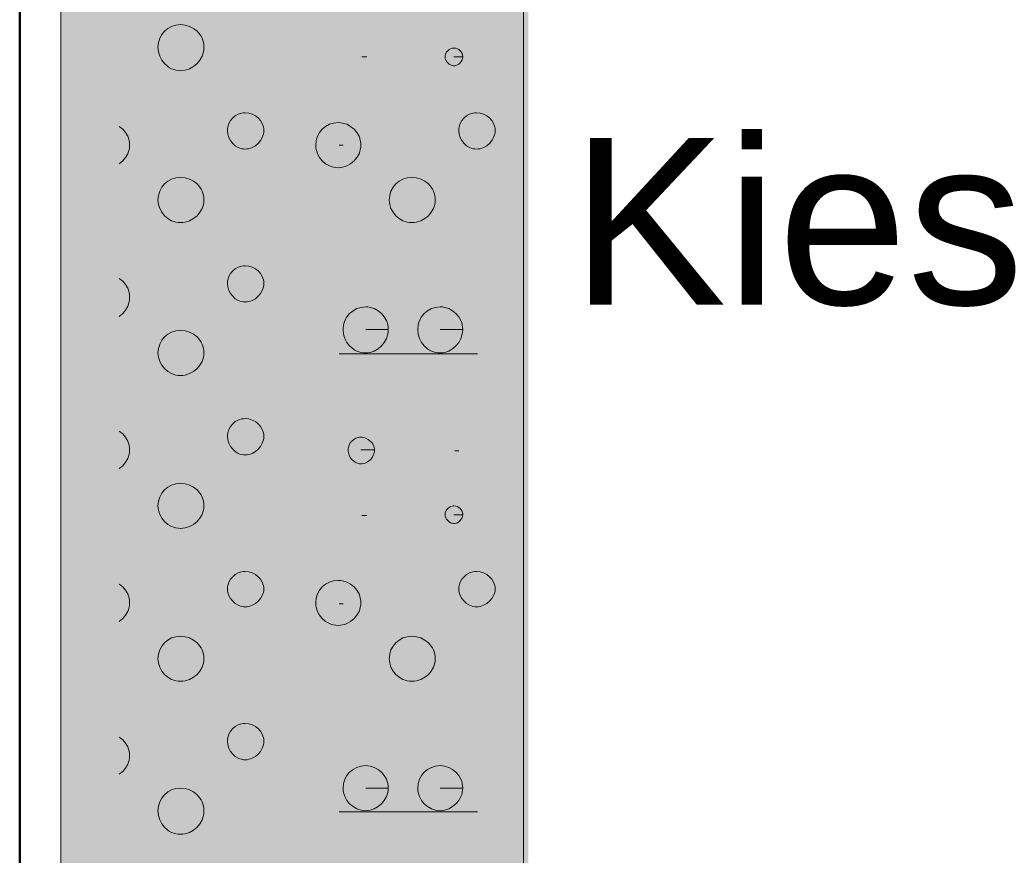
# Model space of a CAD drawing. Header units: metres. Extents: x 0 to 118, y 1 to 83.
# Tile 3 of 36: x 8.769 to 9.832, y 5.523 to 6.426. Entities that reach past the tile are written whole.
import ezdxf

# ---------------------------------------------------------------- set-up
doc = ezdxf.new("R2010")
doc.units = ezdxf.units.M
doc.linetypes.add('ACHSE3', pattern=[1.25, 1, -0.1, 0.05, -0.1])
doc.linetypes.add('DURCHG', pattern=[0])
doc.layers.add('Bodenprofil', color=7, linetype='Continuous')
doc.layers.add('Grundst_cksgrenze', color=7, linetype='Continuous')
doc.styles.add('Arial', font='arial.ttf')

msp = doc.modelspace()

# ---------------------------------------------------------------- hatches: boundary and pattern name
at = {"layer": 'Bodenprofil'}
for color, points in [(2, [(8.8136, 4.7609), (9.2475, 4.7609), (9.2475, 6.6649), (8.8136, 6.6649), (8.8136, 4.7609)]), (54, [(9.2433, 4.7609), (9.3184, 4.7609), (9.3184, 6.6649), (9.2433, 6.6649), (9.2433, 4.7609)])]:
    msp.add_hatch(color=color, dxfattribs=at).paths.add_polyline_path(points)

# ---------------------------------------------------------------- linework, layer by layer
at = {"layer": 'Bodenprofil', "color": 8, "linetype": 'DURCHG', "lineweight": 9}
for p, q in [((8.8136, 4.7662), (8.8136, 7.9645)), ((9.3132, 7.9645), (9.3132, 4.7662)), ((8.9254, 6.4134), (8.9225, 6.4098)), ((8.929, 6.4163), (8.9254, 6.4134)), ((8.9331, 6.4185), (8.929, 6.4163)), ((8.9377, 6.4199), (8.9331, 6.4185)), ((8.9427, 6.4204), (8.9377, 6.4199)), ((8.9478, 6.4199), (8.9427, 6.4204)), ((8.9525, 6.4185), (8.9478, 6.4199)), ((8.9568, 6.4163), (8.9525, 6.4185)), ((8.9606, 6.4134), (8.9568, 6.4163)), ((8.9637, 6.4098), (8.9606, 6.4134)), ((8.9189, 6.401), (8.9184, 6.396)), ((8.9203, 6.4057), (8.9189, 6.401)), ((8.9225, 6.4098), (8.9203, 6.4057)), ((8.965, 6.4078), (8.9637, 6.4098)), ((8.9661, 6.4057), (8.965, 6.4078)), ((8.967, 6.4034), (8.9661, 6.4057)), ((8.9676, 6.401), (8.967, 6.4034)), ((8.968, 6.3986), (8.9676, 6.401)), ((8.9184, 6.396), (8.9189, 6.391)), ((8.9189, 6.391), (8.9203, 6.3863)), ((8.9661, 6.3863), (8.9676, 6.391)), ((8.9676, 6.391), (8.968, 6.3935)), ((8.9681, 6.396), (8.968, 6.3986)), ((8.968, 6.3935), (8.9681, 6.396)), ((9.2301, 6.3908), (9.2292, 6.3892)), ((9.2313, 6.3922), (9.2301, 6.3908)), ((9.2327, 6.3934), (9.2313, 6.3922)), ((9.2343, 6.3942), (9.2327, 6.3934)), ((9.2361, 6.3948), (9.2343, 6.3942)), ((9.237, 6.3949), (9.2361, 6.3948)), ((9.238, 6.395), (9.237, 6.3949)), ((9.2399, 6.3948), (9.238, 6.395)), ((9.2417, 6.3942), (9.2399, 6.3948)), ((9.2434, 6.3934), (9.2417, 6.3942)), ((9.2448, 6.3922), (9.2434, 6.3934)), ((9.2459, 6.3908), (9.2448, 6.3922)), ((9.2468, 6.3892), (9.2459, 6.3908)), ((8.9203, 6.3863), (8.9225, 6.382)), ((8.9225, 6.382), (8.9254, 6.3782)), ((8.9606, 6.3782), (8.9637, 6.382)), ((8.9637, 6.382), (8.9661, 6.3863)), ((9.1385, 6.3855), (9.1438, 6.3855)), ((9.2287, 6.3874), (9.2285, 6.3864)), ((9.2285, 6.3864), (9.2285, 6.3855)), ((9.2285, 6.3855), (9.2287, 6.3838)), ((9.2292, 6.3892), (9.2287, 6.3874)), ((9.2287, 6.3838), (9.2292, 6.3822)), ((9.2292, 6.3822), (9.2301, 6.3806)), ((9.2301, 6.3806), (9.2313, 6.3791)), ((9.2475, 6.3855), (9.238, 6.3855)), ((9.2448, 6.3791), (9.2459, 6.3806)), ((9.2459, 6.3806), (9.2468, 6.3822)), ((9.2473, 6.3874), (9.2468, 6.3892)), ((9.2468, 6.3822), (9.2473, 6.3838)), ((9.2475, 6.3864), (9.2473, 6.3874)), ((9.2473, 6.3838), (9.2475, 6.3855)), ((9.2475, 6.3855), (9.2475, 6.3864)), ((8.9254, 6.3782), (8.929, 6.3751)), ((8.929, 6.3751), (8.931, 6.3738)), ((8.931, 6.3738), (8.9331, 6.3727)), ((8.9331, 6.3727), (8.9354, 6.3718)), ((8.9354, 6.3718), (8.9377, 6.3712)), ((8.9377, 6.3712), (8.9402, 6.3708)), ((8.9402, 6.3708), (8.9427, 6.3706)), ((8.9427, 6.3706), (8.9453, 6.3708)), ((8.9453, 6.3708), (8.9478, 6.3712)), ((8.9478, 6.3712), (8.9525, 6.3727)), ((8.9525, 6.3727), (8.9568, 6.3751)), ((8.9568, 6.3751), (8.9606, 6.3782)), ((9.2313, 6.3791), (9.2327, 6.3778)), ((9.2327, 6.3778), (9.2343, 6.3768)), ((9.2343, 6.3768), (9.2352, 6.3765)), ((9.2352, 6.3765), (9.2361, 6.3762)), ((9.2361, 6.3762), (9.237, 6.376)), ((9.237, 6.376), (9.238, 6.3759)), ((9.238, 6.3759), (9.239, 6.376)), ((9.239, 6.376), (9.2399, 6.3762)), ((9.2399, 6.3762), (9.2409, 6.3765)), ((9.2409, 6.3765), (9.2417, 6.3768)), ((9.2417, 6.3768), (9.2434, 6.3778)), ((9.2434, 6.3778), (9.2448, 6.3791)), ((8.9968, 6.3168), (8.995, 6.3135)), ((8.9991, 6.3196), (8.9968, 6.3168)), ((9.0019, 6.3219), (8.9991, 6.3196)), ((9.0051, 6.3236), (9.0019, 6.3219)), ((9.0087, 6.3248), (9.0051, 6.3236)), ((9.0106, 6.325), (9.0087, 6.3248)), ((9.0126, 6.3251), (9.0106, 6.325)), ((9.0165, 6.3248), (9.0126, 6.3251)), ((9.0202, 6.3236), (9.0165, 6.3248)), ((9.0236, 6.3219), (9.0202, 6.3236)), ((9.0266, 6.3196), (9.0236, 6.3219)), ((9.0291, 6.3168), (9.0266, 6.3196)), ((9.031, 6.3135), (9.0291, 6.3168)), ((9.2465, 6.3168), (9.2448, 6.3135)), ((9.2489, 6.3196), (9.2465, 6.3168)), ((9.2517, 6.3219), (9.2489, 6.3196)), ((9.2549, 6.3236), (9.2517, 6.3219)), ((9.2585, 6.3248), (9.2549, 6.3236)), ((9.2604, 6.325), (9.2585, 6.3248)), ((9.2624, 6.3251), (9.2604, 6.325)), ((9.2663, 6.3248), (9.2624, 6.3251)), ((9.27, 6.3236), (9.2663, 6.3248)), ((9.2734, 6.3219), (9.27, 6.3236)), ((9.2764, 6.3196), (9.2734, 6.3219)), ((9.2789, 6.3168), (9.2764, 6.3196)), ((9.2808, 6.3135), (9.2789, 6.3168)), ((8.8803, 6.3075), (8.8766, 6.3105)), ((8.8834, 6.304), (8.8803, 6.3075)), ((8.9936, 6.308), (8.9935, 6.3061)), ((8.9935, 6.3061), (8.9939, 6.3022)), ((8.9939, 6.3099), (8.9936, 6.308)), ((8.995, 6.3135), (8.9939, 6.3099)), ((9.0318, 6.3118), (9.031, 6.3135)), ((9.0323, 6.3099), (9.0318, 6.3118)), ((9.0326, 6.308), (9.0323, 6.3099)), ((9.0327, 6.3061), (9.0326, 6.308)), ((9.0326, 6.3041), (9.0327, 6.3061)), ((9.0958, 6.3075), (9.0929, 6.304)), ((9.0994, 6.3105), (9.0958, 6.3075)), ((9.1035, 6.3127), (9.0994, 6.3105)), ((9.1081, 6.3141), (9.1035, 6.3127)), ((9.1131, 6.3146), (9.1081, 6.3141)), ((9.1155, 6.3144), (9.1131, 6.3146)), ((9.1178, 6.3141), (9.1155, 6.3144)), ((9.1223, 6.3127), (9.1178, 6.3141)), ((9.1264, 6.3105), (9.1223, 6.3127)), ((9.1301, 6.3075), (9.1264, 6.3105)), ((9.1331, 6.304), (9.1301, 6.3075)), ((9.2434, 6.308), (9.2433, 6.3061)), ((9.2433, 6.3061), (9.2437, 6.3022)), ((9.2437, 6.3099), (9.2434, 6.308)), ((9.2448, 6.3135), (9.2437, 6.3099)), ((9.2815, 6.3118), (9.2808, 6.3135)), ((9.282, 6.3099), (9.2815, 6.3118)), ((9.2824, 6.308), (9.282, 6.3099)), ((9.2825, 6.3061), (9.2824, 6.308)), ((9.2824, 6.3041), (9.2825, 6.3061)), ((8.8857, 6.2998), (8.8834, 6.304)), ((8.8865, 6.2976), (8.8857, 6.2998)), ((8.8872, 6.2952), (8.8865, 6.2976)), ((8.8876, 6.2928), (8.8872, 6.2952)), ((8.9939, 6.3022), (8.995, 6.2985)), ((8.995, 6.2985), (8.9968, 6.2951)), ((8.9968, 6.2951), (8.9991, 6.2921)), ((9.0266, 6.2921), (9.0291, 6.2951)), ((9.0291, 6.2951), (9.031, 6.2985)), ((9.031, 6.2985), (9.0318, 6.3003)), ((9.0318, 6.3003), (9.0323, 6.3022)), ((9.0323, 6.3022), (9.0326, 6.3041)), ((9.0893, 6.2952), (9.0888, 6.2902)), ((9.0907, 6.2998), (9.0893, 6.2952)), ((9.0929, 6.304), (9.0907, 6.2998)), ((9.1355, 6.2998), (9.1331, 6.304)), ((9.1363, 6.2976), (9.1355, 6.2998)), ((9.1369, 6.2952), (9.1363, 6.2976)), ((9.1373, 6.2928), (9.1369, 6.2952)), ((9.2437, 6.3022), (9.2448, 6.2985)), ((9.2448, 6.2985), (9.2465, 6.2951)), ((9.2465, 6.2951), (9.2489, 6.2921)), ((9.2764, 6.2921), (9.2789, 6.2951)), ((9.2789, 6.2951), (9.2808, 6.2985)), ((9.2808, 6.2985), (9.2815, 6.3003)), ((9.2815, 6.3003), (9.282, 6.3022)), ((9.282, 6.3022), (9.2824, 6.3041)), ((8.8865, 6.2832), (8.8872, 6.2855)), ((8.8872, 6.2855), (8.8876, 6.2878)), ((8.8877, 6.2902), (8.8876, 6.2928)), ((8.8876, 6.2878), (8.8877, 6.2902)), ((8.9991, 6.2921), (9.0019, 6.2895)), ((9.0019, 6.2895), (9.0051, 6.2876)), ((9.0051, 6.2876), (9.0069, 6.2869)), ((9.0069, 6.2869), (9.0087, 6.2864)), ((9.0087, 6.2864), (9.0106, 6.2861)), ((9.0106, 6.2861), (9.0126, 6.286)), ((9.0126, 6.286), (9.0146, 6.2861)), ((9.0146, 6.2861), (9.0165, 6.2864)), ((9.0165, 6.2864), (9.0184, 6.2869)), ((9.0184, 6.2869), (9.0202, 6.2876)), ((9.0202, 6.2876), (9.0236, 6.2895)), ((9.0236, 6.2895), (9.0266, 6.2921)), ((9.0888, 6.2902), (9.0889, 6.2878)), ((9.0889, 6.2878), (9.0893, 6.2855)), ((9.0893, 6.2855), (9.0907, 6.281)), ((9.1142, 6.2902), (9.1184, 6.2902)), ((9.1363, 6.2832), (9.1369, 6.2855)), ((9.1369, 6.2855), (9.1373, 6.2878)), ((9.1375, 6.2902), (9.1373, 6.2928)), ((9.1373, 6.2878), (9.1375, 6.2902)), ((9.2489, 6.2921), (9.2517, 6.2895)), ((9.2517, 6.2895), (9.2549, 6.2876)), ((9.2549, 6.2876), (9.2567, 6.2869)), ((9.2567, 6.2869), (9.2585, 6.2864)), ((9.2585, 6.2864), (9.2604, 6.2861)), ((9.2604, 6.2861), (9.2624, 6.286)), ((9.2624, 6.286), (9.2643, 6.2861)), ((9.2643, 6.2861), (9.2663, 6.2864)), ((9.2663, 6.2864), (9.2681, 6.2869)), ((9.2681, 6.2869), (9.27, 6.2876)), ((9.27, 6.2876), (9.2734, 6.2895)), ((9.2734, 6.2895), (9.2764, 6.2921)), ((8.8766, 6.2702), (8.8803, 6.2733)), ((8.8803, 6.2733), (8.8834, 6.2769)), ((8.8834, 6.2769), (8.8857, 6.281)), ((8.8857, 6.281), (8.8865, 6.2832)), ((9.0907, 6.281), (9.0929, 6.2769)), ((9.0929, 6.2769), (9.0958, 6.2733)), ((9.0958, 6.2733), (9.0994, 6.2702)), ((9.1264, 6.2702), (9.1301, 6.2733)), ((9.1301, 6.2733), (9.1331, 6.2769)), ((9.1331, 6.2769), (9.1355, 6.281)), ((9.1355, 6.281), (9.1363, 6.2832)), ((9.0994, 6.2702), (9.1035, 6.2679)), ((9.1035, 6.2679), (9.1058, 6.267)), ((9.1058, 6.267), (9.1081, 6.2664)), ((9.1081, 6.2664), (9.1106, 6.266)), ((9.1106, 6.266), (9.1131, 6.2659)), ((9.1131, 6.2659), (9.1155, 6.266)), ((9.1155, 6.266), (9.1178, 6.2664)), ((9.1178, 6.2664), (9.1201, 6.267)), ((9.1201, 6.267), (9.1223, 6.2679)), ((9.1223, 6.2679), (9.1264, 6.2702)), ((8.9331, 6.2534), (8.929, 6.2512)), ((8.9377, 6.2548), (8.9331, 6.2534)), ((8.9427, 6.2553), (8.9377, 6.2548)), ((8.9478, 6.2548), (8.9427, 6.2553)), ((8.9525, 6.2534), (8.9478, 6.2548)), ((8.9568, 6.2512), (8.9525, 6.2534)), ((9.1829, 6.2534), (9.1788, 6.2512)), ((9.1875, 6.2548), (9.1829, 6.2534)), ((9.1925, 6.2553), (9.1875, 6.2548)), ((9.1975, 6.2548), (9.1925, 6.2553)), ((9.2023, 6.2534), (9.1975, 6.2548)), ((9.2066, 6.2512), (9.2023, 6.2534)), ((8.9225, 6.2447), (8.9203, 6.2406)), ((8.9254, 6.2483), (8.9225, 6.2447)), ((8.929, 6.2512), (8.9254, 6.2483)), ((8.9606, 6.2483), (8.9568, 6.2512)), ((8.9637, 6.2447), (8.9606, 6.2483)), ((8.965, 6.2427), (8.9637, 6.2447)), ((8.9661, 6.2406), (8.965, 6.2427)), ((9.1722, 6.2447), (9.17, 6.2406)), ((9.1752, 6.2483), (9.1722, 6.2447)), ((9.1788, 6.2512), (9.1752, 6.2483)), ((9.2104, 6.2483), (9.2066, 6.2512)), ((9.2135, 6.2447), (9.2104, 6.2483)), ((9.2148, 6.2427), (9.2135, 6.2447)), ((9.2159, 6.2406), (9.2148, 6.2427)), ((8.9189, 6.2359), (8.9184, 6.2309)), ((8.9184, 6.2309), (8.9185, 6.2286)), ((8.9203, 6.2406), (8.9189, 6.2359)), ((8.967, 6.2383), (8.9661, 6.2406)), ((8.9676, 6.2359), (8.967, 6.2383)), ((8.968, 6.2335), (8.9676, 6.2359)), ((8.9681, 6.2309), (8.968, 6.2335)), ((8.968, 6.2286), (8.9681, 6.2309)), ((9.1686, 6.2359), (9.1682, 6.2309)), ((9.1682, 6.2309), (9.1683, 6.2286)), ((9.17, 6.2406), (9.1686, 6.2359)), ((9.2167, 6.2383), (9.2159, 6.2406)), ((9.2174, 6.2359), (9.2167, 6.2383)), ((9.2178, 6.2335), (9.2174, 6.2359)), ((9.2179, 6.2309), (9.2178, 6.2335)), ((9.2178, 6.2286), (9.2179, 6.2309)), ((8.9185, 6.2286), (8.9189, 6.2263)), ((8.9189, 6.2263), (8.9203, 6.2218)), ((8.9203, 6.2218), (8.9225, 6.2177)), ((8.9637, 6.2177), (8.9661, 6.2218)), ((8.9661, 6.2218), (8.967, 6.224)), ((8.967, 6.224), (8.9676, 6.2263)), ((8.9676, 6.2263), (8.968, 6.2286)), ((9.1683, 6.2286), (9.1686, 6.2263)), ((9.1686, 6.2263), (9.17, 6.2218)), ((9.17, 6.2218), (9.1722, 6.2177)), ((9.2135, 6.2177), (9.2159, 6.2218)), ((9.2159, 6.2218), (9.2167, 6.224)), ((9.2167, 6.224), (9.2174, 6.2263)), ((9.2174, 6.2263), (9.2178, 6.2286)), ((8.9225, 6.2177), (8.9254, 6.214)), ((8.9254, 6.214), (8.929, 6.211)), ((8.929, 6.211), (8.9331, 6.2086)), ((8.9525, 6.2086), (8.9568, 6.211)), ((8.9568, 6.211), (8.9606, 6.214)), ((8.9606, 6.214), (8.9637, 6.2177)), ((9.1722, 6.2177), (9.1752, 6.214)), ((9.1752, 6.214), (9.1788, 6.211)), ((9.1788, 6.211), (9.1829, 6.2086)), ((9.2023, 6.2086), (9.2066, 6.211)), ((9.2066, 6.211), (9.2104, 6.214)), ((9.2104, 6.214), (9.2135, 6.2177)), ((8.9331, 6.2086), (8.9354, 6.2078)), ((8.9354, 6.2078), (8.9377, 6.2071)), ((8.9377, 6.2071), (8.9402, 6.2067)), ((8.9402, 6.2067), (8.9427, 6.2066)), ((8.9427, 6.2066), (8.9453, 6.2067)), ((8.9453, 6.2067), (8.9478, 6.2071)), ((8.9478, 6.2071), (8.9525, 6.2086)), ((9.1829, 6.2086), (9.1852, 6.2078)), ((9.1852, 6.2078), (9.1875, 6.2071)), ((9.1875, 6.2071), (9.19, 6.2067)), ((9.19, 6.2067), (9.1925, 6.2066)), ((9.1925, 6.2066), (9.1951, 6.2067)), ((9.1951, 6.2067), (9.1975, 6.2071)), ((9.1975, 6.2071), (9.2023, 6.2086)), ((9.0019, 6.1568), (8.9991, 6.1545)), ((9.0051, 6.1585), (9.0019, 6.1568)), ((9.0087, 6.1596), (9.0051, 6.1585)), ((9.0106, 6.1599), (9.0087, 6.1596)), ((9.0126, 6.16), (9.0106, 6.1599)), ((9.0165, 6.1596), (9.0126, 6.16)), ((9.0202, 6.1585), (9.0165, 6.1596)), ((9.0236, 6.1568), (9.0202, 6.1585)), ((9.0266, 6.1545), (9.0236, 6.1568)), ((8.8803, 6.1435), (8.8766, 6.1464)), ((8.995, 6.1484), (8.9939, 6.1448)), ((8.9968, 6.1517), (8.995, 6.1484)), ((8.9991, 6.1545), (8.9968, 6.1517)), ((9.0291, 6.1517), (9.0266, 6.1545)), ((9.031, 6.1484), (9.0291, 6.1517)), ((9.0318, 6.1467), (9.031, 6.1484)), ((9.0323, 6.1448), (9.0318, 6.1467)), ((8.8834, 6.1399), (8.8803, 6.1435)), ((8.8857, 6.1358), (8.8834, 6.1399)), ((8.8865, 6.1335), (8.8857, 6.1358)), ((8.9936, 6.1429), (8.9935, 6.141)), ((8.9935, 6.141), (8.9939, 6.1371)), ((8.9939, 6.1448), (8.9936, 6.1429)), ((8.9939, 6.1371), (8.995, 6.1334)), ((9.031, 6.1334), (9.0318, 6.1352)), ((9.0318, 6.1352), (9.0323, 6.1371)), ((9.0326, 6.1429), (9.0323, 6.1448)), ((9.0323, 6.1371), (9.0326, 6.139)), ((9.0327, 6.141), (9.0326, 6.1429)), ((9.0326, 6.139), (9.0327, 6.141)), ((8.8872, 6.1312), (8.8865, 6.1335)), ((8.8876, 6.1287), (8.8872, 6.1312)), ((8.8877, 6.1262), (8.8876, 6.1287)), ((8.8876, 6.1236), (8.8877, 6.1262)), ((8.995, 6.1334), (8.9968, 6.13)), ((8.9968, 6.13), (8.9991, 6.127)), ((8.9991, 6.127), (9.0019, 6.1244)), ((9.0019, 6.1244), (9.0051, 6.1225)), ((9.0202, 6.1225), (9.0236, 6.1244)), ((9.0236, 6.1244), (9.0266, 6.127)), ((9.0266, 6.127), (9.0291, 6.13)), ((9.0291, 6.13), (9.031, 6.1334)), ((8.8834, 6.1121), (8.8857, 6.1164)), ((8.8857, 6.1164), (8.8872, 6.1211)), ((8.8872, 6.1211), (8.8876, 6.1236)), ((9.0051, 6.1225), (9.0069, 6.1218)), ((9.0069, 6.1218), (9.0087, 6.1213)), ((9.0087, 6.1213), (9.0106, 6.121)), ((9.0106, 6.121), (9.0126, 6.1209)), ((9.0126, 6.1209), (9.0146, 6.121)), ((9.0146, 6.121), (9.0165, 6.1213)), ((9.0165, 6.1213), (9.0184, 6.1218)), ((9.0184, 6.1218), (9.0202, 6.1225)), ((9.1332, 6.1137), (9.129, 6.1115)), ((9.1378, 6.1151), (9.1332, 6.1137)), ((9.1428, 6.1156), (9.1378, 6.1151)), ((9.1451, 6.1155), (9.1428, 6.1156)), ((9.1475, 6.1151), (9.1451, 6.1155)), ((9.1519, 6.1137), (9.1475, 6.1151)), ((9.156, 6.1115), (9.1519, 6.1137)), ((9.2136, 6.1137), (9.2095, 6.1115)), ((9.2182, 6.1151), (9.2136, 6.1137)), ((9.2232, 6.1156), (9.2182, 6.1151)), ((9.2256, 6.1155), (9.2232, 6.1156)), ((9.2279, 6.1151), (9.2256, 6.1155)), ((9.2324, 6.1137), (9.2279, 6.1151)), ((9.2365, 6.1115), (9.2324, 6.1137)), ((8.8766, 6.1052), (8.8803, 6.1083)), ((8.8803, 6.1083), (8.8834, 6.1121)), ((9.1225, 6.105), (9.1203, 6.1008)), ((9.1254, 6.1086), (9.1225, 6.105)), ((9.129, 6.1115), (9.1254, 6.1086)), ((9.1597, 6.1086), (9.156, 6.1115)), ((9.1628, 6.105), (9.1597, 6.1086)), ((9.1651, 6.1008), (9.1628, 6.105)), ((9.2029, 6.105), (9.2007, 6.1008)), ((9.2059, 6.1086), (9.2029, 6.105)), ((9.2095, 6.1115), (9.2059, 6.1086)), ((9.2401, 6.1086), (9.2365, 6.1115)), ((9.2432, 6.105), (9.2401, 6.1086)), ((9.2455, 6.1008), (9.2432, 6.105)), ((9.1189, 6.0962), (9.1184, 6.0912)), ((9.1203, 6.1008), (9.1189, 6.0962)), ((9.1659, 6.0986), (9.1651, 6.1008)), ((9.1666, 6.0962), (9.1659, 6.0986)), ((9.167, 6.0938), (9.1666, 6.0962)), ((9.1671, 6.0912), (9.167, 6.0938)), ((9.1993, 6.0962), (9.1989, 6.0912)), ((9.2007, 6.1008), (9.1993, 6.0962)), ((9.2464, 6.0986), (9.2455, 6.1008)), ((9.247, 6.0962), (9.2464, 6.0986)), ((9.2474, 6.0938), (9.247, 6.0962)), ((9.2475, 6.0912), (9.2474, 6.0938)), ((8.9254, 6.0832), (8.9225, 6.0796)), ((8.929, 6.0861), (8.9254, 6.0832)), ((8.9331, 6.0883), (8.929, 6.0861)), ((8.9377, 6.0897), (8.9331, 6.0883)), ((8.9427, 6.0902), (8.9377, 6.0897)), ((8.9478, 6.0897), (8.9427, 6.0902)), ((8.9525, 6.0883), (8.9478, 6.0897)), ((8.9568, 6.0861), (8.9525, 6.0883)), ((8.9606, 6.0832), (8.9568, 6.0861)), ((8.9637, 6.0796), (8.9606, 6.0832)), ((9.1184, 6.0912), (9.1189, 6.0862)), ((9.1189, 6.0862), (9.1203, 6.0815)), ((9.1671, 6.0912), (9.1428, 6.0912)), ((9.1651, 6.0815), (9.1666, 6.0862)), ((9.1666, 6.0862), (9.167, 6.0887)), ((9.167, 6.0887), (9.1671, 6.0912)), ((9.1989, 6.0912), (9.1993, 6.0862)), ((9.1993, 6.0862), (9.2007, 6.0815)), ((9.2475, 6.0912), (9.2232, 6.0912)), ((9.2455, 6.0815), (9.247, 6.0862)), ((9.247, 6.0862), (9.2474, 6.0887)), ((9.2474, 6.0887), (9.2475, 6.0912)), ((8.9189, 6.0708), (8.9184, 6.0658)), ((8.9203, 6.0755), (8.9189, 6.0708)), ((8.9225, 6.0796), (8.9203, 6.0755)), ((8.965, 6.0776), (8.9637, 6.0796)), ((8.9661, 6.0755), (8.965, 6.0776)), ((8.967, 6.0732), (8.9661, 6.0755)), ((8.9676, 6.0708), (8.967, 6.0732)), ((8.968, 6.0684), (8.9676, 6.0708)), ((9.1203, 6.0815), (9.1225, 6.0772)), ((9.1225, 6.0772), (9.1254, 6.0734)), ((9.1254, 6.0734), (9.129, 6.0703)), ((9.156, 6.0703), (9.1597, 6.0734)), ((9.1597, 6.0734), (9.1628, 6.0772)), ((9.1628, 6.0772), (9.1651, 6.0815)), ((9.2007, 6.0815), (9.2029, 6.0772)), ((9.2029, 6.0772), (9.2059, 6.0734)), ((9.2059, 6.0734), (9.2095, 6.0703)), ((9.2365, 6.0703), (9.2401, 6.0734)), ((9.2401, 6.0734), (9.2432, 6.0772)), ((9.2432, 6.0772), (9.2455, 6.0815)), ((8.9184, 6.0658), (8.9185, 6.0635)), ((8.9185, 6.0635), (8.9189, 6.0612)), ((8.9189, 6.0612), (8.9203, 6.0567)), ((8.967, 6.0589), (8.9676, 6.0612)), ((8.9676, 6.0612), (8.968, 6.0635)), ((8.9681, 6.0658), (8.968, 6.0684)), ((8.968, 6.0635), (8.9681, 6.0658)), ((9.1142, 6.0648), (9.2634, 6.0648)), ((9.129, 6.0703), (9.131, 6.069)), ((9.131, 6.069), (9.1332, 6.0679)), ((9.1332, 6.0679), (9.1354, 6.067)), ((9.1354, 6.067), (9.1378, 6.0664)), ((9.1378, 6.0664), (9.1402, 6.066)), ((9.1402, 6.066), (9.1428, 6.0658)), ((9.1428, 6.0658), (9.1451, 6.066)), ((9.1451, 6.066), (9.1475, 6.0664)), ((9.1475, 6.0664), (9.1497, 6.067)), ((9.1497, 6.067), (9.1519, 6.0679)), ((9.1519, 6.0679), (9.156, 6.0703)), ((9.2095, 6.0703), (9.2115, 6.069)), ((9.2115, 6.069), (9.2136, 6.0679)), ((9.2136, 6.0679), (9.2158, 6.067)), ((9.2158, 6.067), (9.2182, 6.0664)), ((9.2182, 6.0664), (9.2207, 6.066)), ((9.2207, 6.066), (9.2232, 6.0658)), ((9.2232, 6.0658), (9.2256, 6.066)), ((9.2256, 6.066), (9.2279, 6.0664)), ((9.2279, 6.0664), (9.2302, 6.067)), ((9.2302, 6.067), (9.2324, 6.0679)), ((9.2324, 6.0679), (9.2365, 6.0703)), ((8.9203, 6.0567), (8.9225, 6.0526)), ((8.9225, 6.0526), (8.9254, 6.0489)), ((8.9606, 6.0489), (8.9637, 6.0526)), ((8.9637, 6.0526), (8.9661, 6.0567)), ((8.9661, 6.0567), (8.967, 6.0589)), ((8.9254, 6.0489), (8.929, 6.0459)), ((8.929, 6.0459), (8.9331, 6.0435)), ((8.9331, 6.0435), (8.9354, 6.0427)), ((8.9354, 6.0427), (8.9377, 6.042)), ((8.9377, 6.042), (8.9402, 6.0416)), ((8.9402, 6.0416), (8.9427, 6.0415)), ((8.9427, 6.0415), (8.9453, 6.0416)), ((8.9453, 6.0416), (8.9478, 6.042)), ((8.9478, 6.042), (8.9525, 6.0435)), ((8.9525, 6.0435), (8.9568, 6.0459)), ((8.9568, 6.0459), (8.9606, 6.0489)), ((8.9968, 5.9866), (8.995, 5.9833)), ((8.9991, 5.9894), (8.9968, 5.9866)), ((9.0019, 5.9917), (8.9991, 5.9894)), ((9.0051, 5.9934), (9.0019, 5.9917)), ((9.0087, 5.9946), (9.0051, 5.9934)), ((9.0106, 5.9948), (9.0087, 5.9946)), ((9.0126, 5.9949), (9.0106, 5.9948)), ((9.0165, 5.9946), (9.0126, 5.9949)), ((9.0202, 5.9934), (9.0165, 5.9946)), ((9.0236, 5.9917), (9.0202, 5.9934)), ((9.0266, 5.9894), (9.0236, 5.9917)), ((9.0291, 5.9866), (9.0266, 5.9894)), ((9.031, 5.9833), (9.0291, 5.9866)), ((8.8803, 5.9784), (8.8766, 5.9813)), ((8.8834, 5.9748), (8.8803, 5.9784)), ((8.9936, 5.9778), (8.9935, 5.9759)), ((8.9935, 5.9759), (8.9939, 5.972)), ((8.9939, 5.9797), (8.9936, 5.9778)), ((8.995, 5.9833), (8.9939, 5.9797)), ((9.0318, 5.9816), (9.031, 5.9833)), ((9.0323, 5.9797), (9.0318, 5.9816)), ((9.0326, 5.9778), (9.0323, 5.9797)), ((9.0327, 5.9759), (9.0326, 5.9778)), ((9.0326, 5.9739), (9.0327, 5.9759)), ((8.8857, 5.9707), (8.8834, 5.9748)), ((8.8865, 5.9684), (8.8857, 5.9707)), ((8.8872, 5.9661), (8.8865, 5.9684)), ((8.8876, 5.9636), (8.8872, 5.9661)), ((8.9939, 5.972), (8.995, 5.9683)), ((8.995, 5.9683), (8.9968, 5.9649)), ((8.9968, 5.9649), (8.9991, 5.9619)), ((9.0266, 5.9619), (9.0291, 5.9649)), ((9.0291, 5.9649), (9.031, 5.9683)), ((9.031, 5.9683), (9.0318, 5.9701)), ((9.0318, 5.9701), (9.0323, 5.972)), ((9.0323, 5.972), (9.0326, 5.9739)), ((9.1248, 5.9663), (9.124, 5.9638)), ((9.1261, 5.9687), (9.1248, 5.9663)), ((9.1278, 5.9707), (9.1261, 5.9687)), ((9.1299, 5.9724), (9.1278, 5.9707)), ((9.1322, 5.9737), (9.1299, 5.9724)), ((9.1348, 5.9745), (9.1322, 5.9737)), ((9.1361, 5.9748), (9.1348, 5.9745)), ((9.1375, 5.9748), (9.1361, 5.9748)), ((9.1389, 5.9748), (9.1375, 5.9748)), ((9.1402, 5.9745), (9.1389, 5.9748)), ((9.1429, 5.9737), (9.1402, 5.9745)), ((9.1454, 5.9724), (9.1429, 5.9737)), ((9.1477, 5.9707), (9.1454, 5.9724)), ((9.1496, 5.9687), (9.1477, 5.9707)), ((9.151, 5.9663), (9.1496, 5.9687)), ((9.1516, 5.9651), (9.151, 5.9663)), ((9.152, 5.9638), (9.1516, 5.9651)), ((8.8857, 5.9519), (8.8865, 5.9541)), ((8.8865, 5.9541), (8.8872, 5.9564)), ((8.8872, 5.9564), (8.8876, 5.9587)), ((8.8877, 5.9611), (8.8876, 5.9636)), ((8.8876, 5.9587), (8.8877, 5.9611)), ((8.9991, 5.9619), (9.0019, 5.9593)), ((9.0019, 5.9593), (9.0051, 5.9574)), ((9.0051, 5.9574), (9.0069, 5.9567)), ((9.0069, 5.9567), (9.0087, 5.9562)), ((9.0087, 5.9562), (9.0106, 5.9559)), ((9.0106, 5.9559), (9.0126, 5.9558)), ((9.0126, 5.9558), (9.0146, 5.9559)), ((9.0146, 5.9559), (9.0165, 5.9562)), ((9.0165, 5.9562), (9.0184, 5.9567)), ((9.0184, 5.9567), (9.0202, 5.9574)), ((9.0202, 5.9574), (9.0236, 5.9593)), ((9.0236, 5.9593), (9.0266, 5.9619)), ((9.1238, 5.9624), (9.1237, 5.9611)), ((9.1237, 5.9611), (9.1238, 5.9597)), ((9.124, 5.9638), (9.1238, 5.9624)), ((9.1238, 5.9597), (9.124, 5.9583)), ((9.124, 5.9583), (9.1248, 5.9556)), ((9.1248, 5.9556), (9.1261, 5.9531)), ((9.1523, 5.9611), (9.1375, 5.9611)), ((9.1498, 5.9531), (9.1512, 5.9556)), ((9.1512, 5.9556), (9.152, 5.9583)), ((9.1522, 5.9624), (9.152, 5.9638)), ((9.152, 5.9583), (9.1522, 5.9597)), ((9.1523, 5.9611), (9.1522, 5.9624)), ((9.1522, 5.9597), (9.1523, 5.9611)), ((9.2391, 5.96), (9.2433, 5.96)), ((8.8766, 5.9411), (8.8803, 5.9441)), ((8.8803, 5.9441), (8.8834, 5.9478)), ((8.8834, 5.9478), (8.8857, 5.9519)), ((9.1261, 5.9531), (9.1278, 5.9509)), ((9.1278, 5.9509), (9.1299, 5.949)), ((9.1299, 5.949), (9.1322, 5.9475)), ((9.1322, 5.9475), (9.1335, 5.947)), ((9.1335, 5.947), (9.1348, 5.9466)), ((9.1348, 5.9466), (9.1361, 5.9463)), ((9.1361, 5.9463), (9.1375, 5.9462)), ((9.1375, 5.9462), (9.139, 5.9463)), ((9.139, 5.9463), (9.1405, 5.9466)), ((9.1405, 5.9466), (9.142, 5.947)), ((9.142, 5.947), (9.1434, 5.9475)), ((9.1434, 5.9475), (9.1459, 5.949)), ((9.1459, 5.949), (9.1481, 5.9509)), ((9.1481, 5.9509), (9.1498, 5.9531)), ((8.9331, 5.9232), (8.929, 5.921)), ((8.9377, 5.9246), (8.9331, 5.9232)), ((8.9427, 5.9251), (8.9377, 5.9246)), ((8.9478, 5.9246), (8.9427, 5.9251)), ((8.9525, 5.9232), (8.9478, 5.9246)), ((8.9568, 5.921), (8.9525, 5.9232)), ((8.9225, 5.9145), (8.9203, 5.9103)), ((8.9254, 5.9181), (8.9225, 5.9145)), ((8.929, 5.921), (8.9254, 5.9181)), ((8.9606, 5.9181), (8.9568, 5.921)), ((8.9637, 5.9145), (8.9606, 5.9181)), ((8.965, 5.9125), (8.9637, 5.9145)), ((8.9661, 5.9103), (8.965, 5.9125)), ((8.9189, 5.9057), (8.9184, 5.9007)), ((8.9184, 5.9007), (8.9185, 5.8984)), ((8.9203, 5.9103), (8.9189, 5.9057)), ((8.967, 5.9081), (8.9661, 5.9103)), ((8.9676, 5.9057), (8.967, 5.9081)), ((8.968, 5.9033), (8.9676, 5.9057)), ((8.9681, 5.9007), (8.968, 5.9033)), ((8.968, 5.8984), (8.9681, 5.9007)), ((9.238, 5.9007), (9.237, 5.9007)), ((9.2399, 5.9005), (9.238, 5.9007)), ((8.9185, 5.8984), (8.9189, 5.8961)), ((8.9189, 5.8961), (8.9203, 5.8916)), ((8.9203, 5.8916), (8.9225, 5.8875)), ((8.9637, 5.8875), (8.9661, 5.8916)), ((8.9661, 5.8916), (8.967, 5.8938)), ((8.967, 5.8938), (8.9676, 5.8961)), ((8.9676, 5.8961), (8.968, 5.8984)), ((9.1385, 5.8902), (9.1438, 5.8902)), ((9.2287, 5.8931), (9.2285, 5.8922)), ((9.2285, 5.8922), (9.2285, 5.8912)), ((9.2285, 5.8912), (9.2287, 5.8896)), ((9.2292, 5.8949), (9.2287, 5.8931)), ((9.2301, 5.8966), (9.2292, 5.8949)), ((9.2313, 5.898), (9.2301, 5.8966)), ((9.2327, 5.8991), (9.2313, 5.898)), ((9.2343, 5.9), (9.2327, 5.8991)), ((9.2361, 5.9005), (9.2343, 5.9)), ((9.237, 5.9007), (9.2361, 5.9005)), ((9.2475, 5.8912), (9.238, 5.8912)), ((9.2417, 5.9), (9.2399, 5.9005)), ((9.2434, 5.8991), (9.2417, 5.9)), ((9.2448, 5.898), (9.2434, 5.8991)), ((9.2459, 5.8966), (9.2448, 5.898)), ((9.2468, 5.8949), (9.2459, 5.8966)), ((9.2473, 5.8931), (9.2468, 5.8949)), ((9.2475, 5.8922), (9.2473, 5.8931)), ((9.2473, 5.8896), (9.2475, 5.8912)), ((9.2475, 5.8912), (9.2475, 5.8922)), ((8.9225, 5.8875), (8.9254, 5.8838)), ((8.9254, 5.8838), (8.929, 5.8808)), ((8.929, 5.8808), (8.9331, 5.8784)), ((8.9525, 5.8784), (8.9568, 5.8808)), ((8.9568, 5.8808), (8.9606, 5.8838)), ((8.9606, 5.8838), (8.9637, 5.8875)), ((9.2287, 5.8896), (9.2292, 5.8879)), ((9.2292, 5.8879), (9.2301, 5.8863)), ((9.2301, 5.8863), (9.2313, 5.8849)), ((9.2313, 5.8849), (9.2327, 5.8836)), ((9.2327, 5.8836), (9.2343, 5.8826)), ((9.2343, 5.8826), (9.2352, 5.8822)), ((9.2352, 5.8822), (9.2361, 5.8819)), ((9.2361, 5.8819), (9.237, 5.8818)), ((9.237, 5.8818), (9.238, 5.8817)), ((9.238, 5.8817), (9.239, 5.8818)), ((9.239, 5.8818), (9.2399, 5.8819)), ((9.2399, 5.8819), (9.2409, 5.8822)), ((9.2409, 5.8822), (9.2417, 5.8826)), ((9.2417, 5.8826), (9.2434, 5.8836)), ((9.2434, 5.8836), (9.2448, 5.8849)), ((9.2448, 5.8849), (9.2459, 5.8863)), ((9.2459, 5.8863), (9.2468, 5.8879)), ((9.2468, 5.8879), (9.2473, 5.8896)), ((8.9331, 5.8784), (8.9354, 5.8776)), ((8.9354, 5.8776), (8.9377, 5.8769)), ((8.9377, 5.8769), (8.9402, 5.8765)), ((8.9402, 5.8765), (8.9427, 5.8764)), ((8.9427, 5.8764), (8.9453, 5.8765)), ((8.9453, 5.8765), (8.9478, 5.8769)), ((8.9478, 5.8769), (8.9525, 5.8784)), ((9.0019, 5.8266), (8.9991, 5.8243)), ((9.0051, 5.8283), (9.0019, 5.8266)), ((9.0087, 5.8295), (9.0051, 5.8283)), ((9.0106, 5.8297), (9.0087, 5.8295)), ((9.0126, 5.8298), (9.0106, 5.8297)), ((9.0165, 5.8295), (9.0126, 5.8298)), ((9.0202, 5.8283), (9.0165, 5.8295)), ((9.0236, 5.8266), (9.0202, 5.8283)), ((9.0266, 5.8243), (9.0236, 5.8266)), ((9.2517, 5.8266), (9.2489, 5.8243)), ((9.2549, 5.8283), (9.2517, 5.8266)), ((9.2585, 5.8295), (9.2549, 5.8283)), ((9.2604, 5.8297), (9.2585, 5.8295)), ((9.2624, 5.8298), (9.2604, 5.8297)), ((9.2663, 5.8295), (9.2624, 5.8298)), ((9.27, 5.8283), (9.2663, 5.8295)), ((9.2734, 5.8266), (9.27, 5.8283)), ((9.2764, 5.8243), (9.2734, 5.8266)), ((8.8803, 5.8133), (8.8766, 5.8162)), ((8.995, 5.8182), (8.9939, 5.8146)), ((8.9968, 5.8215), (8.995, 5.8182)), ((8.9991, 5.8243), (8.9968, 5.8215)), ((9.0291, 5.8215), (9.0266, 5.8243)), ((9.031, 5.8182), (9.0291, 5.8215)), ((9.0318, 5.8165), (9.031, 5.8182)), ((9.0323, 5.8146), (9.0318, 5.8165)), ((9.0994, 5.8162), (9.0958, 5.8133)), ((9.1035, 5.8184), (9.0994, 5.8162)), ((9.1081, 5.8198), (9.1035, 5.8184)), ((9.1131, 5.8203), (9.1081, 5.8198)), ((9.1155, 5.8202), (9.1131, 5.8203)), ((9.1178, 5.8198), (9.1155, 5.8202)), ((9.1223, 5.8184), (9.1178, 5.8198)), ((9.1264, 5.8162), (9.1223, 5.8184)), ((9.1301, 5.8133), (9.1264, 5.8162)), ((9.2448, 5.8182), (9.2437, 5.8146)), ((9.2465, 5.8215), (9.2448, 5.8182)), ((9.2489, 5.8243), (9.2465, 5.8215)), ((9.2789, 5.8215), (9.2764, 5.8243)), ((9.2808, 5.8182), (9.2789, 5.8215)), ((9.2815, 5.8165), (9.2808, 5.8182)), ((9.282, 5.8146), (9.2815, 5.8165)), ((8.8834, 5.8097), (8.8803, 5.8133)), ((8.8857, 5.8056), (8.8834, 5.8097)), ((8.8865, 5.8033), (8.8857, 5.8056)), ((8.9936, 5.8127), (8.9935, 5.8108)), ((8.9935, 5.8108), (8.9936, 5.809)), ((8.9939, 5.8146), (8.9936, 5.8127)), ((8.9936, 5.809), (8.9939, 5.8072)), ((8.9939, 5.8072), (8.995, 5.8038)), ((9.031, 5.8038), (9.0318, 5.8055)), ((9.0318, 5.8055), (9.0323, 5.8072)), ((9.0326, 5.8127), (9.0323, 5.8146)), ((9.0323, 5.8072), (9.0326, 5.809)), ((9.0327, 5.8108), (9.0326, 5.8127)), ((9.0326, 5.809), (9.0327, 5.8108)), ((9.0907, 5.8056), (9.0893, 5.801)), ((9.0929, 5.8097), (9.0907, 5.8056)), ((9.0958, 5.8133), (9.0929, 5.8097)), ((9.1331, 5.8097), (9.1301, 5.8133)), ((9.1355, 5.8056), (9.1331, 5.8097)), ((9.1363, 5.8033), (9.1355, 5.8056)), ((9.2434, 5.8127), (9.2433, 5.8108)), ((9.2433, 5.8108), (9.2434, 5.809)), ((9.2437, 5.8146), (9.2434, 5.8127)), ((9.2434, 5.809), (9.2437, 5.8072)), ((9.2437, 5.8072), (9.2448, 5.8038)), ((9.2808, 5.8038), (9.2815, 5.8055)), ((9.2815, 5.8055), (9.282, 5.8072)), ((9.2824, 5.8127), (9.282, 5.8146)), ((9.282, 5.8072), (9.2824, 5.809)), ((9.2825, 5.8108), (9.2824, 5.8127)), ((9.2824, 5.809), (9.2825, 5.8108)), ((8.8872, 5.801), (8.8865, 5.8033)), ((8.8876, 5.7985), (8.8872, 5.801)), ((8.8877, 5.796), (8.8876, 5.7985)), ((8.8876, 5.7936), (8.8877, 5.796)), ((8.995, 5.8038), (8.9968, 5.8006)), ((8.9968, 5.8006), (8.9991, 5.7977)), ((8.9991, 5.7977), (9.0019, 5.7953)), ((9.0019, 5.7953), (9.0051, 5.7934)), ((9.0202, 5.7934), (9.0236, 5.7953)), ((9.0236, 5.7953), (9.0266, 5.7977)), ((9.0266, 5.7977), (9.0291, 5.8006)), ((9.0291, 5.8006), (9.031, 5.8038)), ((9.0893, 5.801), (9.0888, 5.796)), ((9.0888, 5.796), (9.0889, 5.7936)), ((9.1142, 5.7949), (9.1184, 5.7949)), ((9.1369, 5.801), (9.1363, 5.8033)), ((9.1373, 5.7985), (9.1369, 5.801)), ((9.1375, 5.796), (9.1373, 5.7985)), ((9.1373, 5.7936), (9.1375, 5.796)), ((9.2448, 5.8038), (9.2465, 5.8006)), ((9.2465, 5.8006), (9.2489, 5.7977)), ((9.2489, 5.7977), (9.2517, 5.7953)), ((9.2517, 5.7953), (9.2549, 5.7934)), ((9.27, 5.7934), (9.2734, 5.7953)), ((9.2734, 5.7953), (9.2764, 5.7977)), ((9.2764, 5.7977), (9.2789, 5.8006)), ((9.2789, 5.8006), (9.2808, 5.8038)), ((8.8834, 5.7827), (8.8857, 5.7868)), ((8.8857, 5.7868), (8.8865, 5.789)), ((8.8865, 5.789), (8.8872, 5.7913)), ((8.8872, 5.7913), (8.8876, 5.7936)), ((9.0051, 5.7934), (9.0069, 5.7927)), ((9.0069, 5.7927), (9.0087, 5.7922)), ((9.0087, 5.7922), (9.0106, 5.7918)), ((9.0106, 5.7918), (9.0126, 5.7917)), ((9.0126, 5.7917), (9.0146, 5.7918)), ((9.0146, 5.7918), (9.0165, 5.7922)), ((9.0165, 5.7922), (9.0202, 5.7934)), ((9.0889, 5.7936), (9.0893, 5.7913)), ((9.0893, 5.7913), (9.0907, 5.7868)), ((9.0907, 5.7868), (9.0929, 5.7827)), ((9.1331, 5.7827), (9.1355, 5.7868)), ((9.1355, 5.7868), (9.1363, 5.789)), ((9.1363, 5.789), (9.1369, 5.7913)), ((9.1369, 5.7913), (9.1373, 5.7936)), ((9.2549, 5.7934), (9.2567, 5.7927)), ((9.2567, 5.7927), (9.2585, 5.7922)), ((9.2585, 5.7922), (9.2604, 5.7918)), ((9.2604, 5.7918), (9.2624, 5.7917)), ((9.2624, 5.7917), (9.2643, 5.7918)), ((9.2643, 5.7918), (9.2663, 5.7922)), ((9.2663, 5.7922), (9.27, 5.7934)), ((8.8766, 5.776), (8.8803, 5.779)), ((8.8803, 5.779), (8.8834, 5.7827)), ((9.0929, 5.7827), (9.0958, 5.779)), ((9.0958, 5.779), (9.0994, 5.776)), ((9.0994, 5.776), (9.1035, 5.7736)), ((9.1035, 5.7736), (9.1058, 5.7728)), ((9.1201, 5.7728), (9.1223, 5.7736)), ((9.1223, 5.7736), (9.1264, 5.776)), ((9.1264, 5.776), (9.1301, 5.779)), ((9.1301, 5.779), (9.1331, 5.7827)), ((9.1058, 5.7728), (9.1081, 5.7722)), ((9.1081, 5.7722), (9.1106, 5.7718)), ((9.1106, 5.7718), (9.1131, 5.7716)), ((9.1131, 5.7716), (9.1155, 5.7718)), ((9.1155, 5.7718), (9.1178, 5.7722)), ((9.1178, 5.7722), (9.1201, 5.7728)), ((8.9254, 5.753), (8.9225, 5.7494)), ((8.929, 5.7559), (8.9254, 5.753)), ((8.9331, 5.7581), (8.929, 5.7559)), ((8.9377, 5.7595), (8.9331, 5.7581)), ((8.9427, 5.76), (8.9377, 5.7595)), ((8.9478, 5.7595), (8.9427, 5.76)), ((8.9525, 5.7581), (8.9478, 5.7595)), ((8.9568, 5.7559), (8.9525, 5.7581)), ((8.9606, 5.753), (8.9568, 5.7559)), ((8.9637, 5.7494), (8.9606, 5.753)), ((9.1752, 5.753), (9.1722, 5.7494)), ((9.1788, 5.7559), (9.1752, 5.753)), ((9.1829, 5.7581), (9.1788, 5.7559)), ((9.1875, 5.7595), (9.1829, 5.7581)), ((9.1925, 5.76), (9.1875, 5.7595)), ((9.1975, 5.7595), (9.1925, 5.76)), ((9.2023, 5.7581), (9.1975, 5.7595)), ((9.2066, 5.7559), (9.2023, 5.7581)), ((9.2104, 5.753), (9.2066, 5.7559)), ((9.2135, 5.7494), (9.2104, 5.753)), ((8.9203, 5.7453), (8.9189, 5.7406)), ((8.9225, 5.7494), (8.9203, 5.7453)), ((8.965, 5.7474), (8.9637, 5.7494)), ((8.9661, 5.7453), (8.965, 5.7474)), ((8.967, 5.743), (8.9661, 5.7453)), ((8.9676, 5.7406), (8.967, 5.743)), ((9.17, 5.7453), (9.1686, 5.7406)), ((9.1722, 5.7494), (9.17, 5.7453)), ((9.2148, 5.7474), (9.2135, 5.7494)), ((9.2159, 5.7453), (9.2148, 5.7474)), ((9.2167, 5.743), (9.2159, 5.7453)), ((9.2174, 5.7406), (9.2167, 5.743)), ((8.9189, 5.7406), (8.9184, 5.7356)), ((8.9184, 5.7356), (8.9185, 5.7333)), ((8.9185, 5.7333), (8.9189, 5.731)), ((8.9189, 5.731), (8.9203, 5.7265)), ((8.967, 5.7287), (8.9676, 5.731)), ((8.968, 5.7382), (8.9676, 5.7406)), ((8.9676, 5.731), (8.968, 5.7333)), ((8.9681, 5.7356), (8.968, 5.7382)), ((8.968, 5.7333), (8.9681, 5.7356)), ((9.1686, 5.7406), (9.1682, 5.7356)), ((9.1682, 5.7356), (9.1683, 5.7333)), ((9.1683, 5.7333), (9.1686, 5.731)), ((9.1686, 5.731), (9.17, 5.7265)), ((9.2167, 5.7287), (9.2174, 5.731)), ((9.2178, 5.7382), (9.2174, 5.7406)), ((9.2174, 5.731), (9.2178, 5.7333)), ((9.2179, 5.7356), (9.2178, 5.7382)), ((9.2178, 5.7333), (9.2179, 5.7356)), ((8.9203, 5.7265), (8.9225, 5.7224)), ((8.9225, 5.7224), (8.9254, 5.7187)), ((8.9606, 5.7187), (8.9637, 5.7224)), ((8.9637, 5.7224), (8.9661, 5.7265)), ((8.9661, 5.7265), (8.967, 5.7287)), ((9.17, 5.7265), (9.1722, 5.7224)), ((9.1722, 5.7224), (9.1752, 5.7187)), ((9.2104, 5.7187), (9.2135, 5.7224)), ((9.2135, 5.7224), (9.2159, 5.7265)), ((9.2159, 5.7265), (9.2167, 5.7287)), ((8.9254, 5.7187), (8.929, 5.7157)), ((8.929, 5.7157), (8.9331, 5.7133)), ((8.9331, 5.7133), (8.9354, 5.7125)), ((8.9354, 5.7125), (8.9377, 5.7118)), ((8.9377, 5.7118), (8.9402, 5.7114)), ((8.9402, 5.7114), (8.9427, 5.7113)), ((8.9427, 5.7113), (8.9453, 5.7114)), ((8.9453, 5.7114), (8.9478, 5.7118)), ((8.9478, 5.7118), (8.9525, 5.7133)), ((8.9525, 5.7133), (8.9568, 5.7157)), ((8.9568, 5.7157), (8.9606, 5.7187)), ((9.1752, 5.7187), (9.1788, 5.7157)), ((9.1788, 5.7157), (9.1829, 5.7133)), ((9.1829, 5.7133), (9.1852, 5.7125)), ((9.1852, 5.7125), (9.1875, 5.7118)), ((9.1875, 5.7118), (9.19, 5.7114)), ((9.19, 5.7114), (9.1925, 5.7113)), ((9.1925, 5.7113), (9.1951, 5.7114)), ((9.1951, 5.7114), (9.1975, 5.7118)), ((9.1975, 5.7118), (9.2023, 5.7133)), ((9.2023, 5.7133), (9.2066, 5.7157)), ((9.2066, 5.7157), (9.2104, 5.7187)), ((8.9968, 5.6574), (8.995, 5.6542)), ((8.9991, 5.6602), (8.9968, 5.6574)), ((9.0019, 5.6626), (8.9991, 5.6602)), ((9.0051, 5.6643), (9.0019, 5.6626)), ((9.0087, 5.6654), (9.0051, 5.6643)), ((9.0106, 5.6657), (9.0087, 5.6654)), ((9.0126, 5.6658), (9.0106, 5.6657)), ((9.0165, 5.6654), (9.0126, 5.6658)), ((9.0202, 5.6643), (9.0165, 5.6654)), ((9.0236, 5.6626), (9.0202, 5.6643)), ((9.0266, 5.6602), (9.0236, 5.6626)), ((9.0291, 5.6574), (9.0266, 5.6602)), ((9.031, 5.6542), (9.0291, 5.6574)), ((8.8803, 5.6482), (8.8766, 5.6511)), ((8.8834, 5.6446), (8.8803, 5.6482)), ((8.9936, 5.6487), (8.9935, 5.6467)), ((8.9935, 5.6467), (8.9939, 5.6428)), ((8.9939, 5.6506), (8.9936, 5.6487)), ((8.995, 5.6542), (8.9939, 5.6506)), ((9.0318, 5.6524), (9.031, 5.6542)), ((9.0323, 5.6506), (9.0318, 5.6524)), ((9.0326, 5.6487), (9.0323, 5.6506)), ((9.0327, 5.6467), (9.0326, 5.6487)), ((9.0326, 5.6448), (9.0327, 5.6467)), ((8.8857, 5.6405), (8.8834, 5.6446)), ((8.8865, 5.6382), (8.8857, 5.6405)), ((8.8872, 5.6359), (8.8865, 5.6382)), ((8.8876, 5.6334), (8.8872, 5.6359)), ((8.9939, 5.6428), (8.995, 5.6391)), ((8.995, 5.6391), (8.9968, 5.6357)), ((8.9968, 5.6357), (8.9991, 5.6327)), ((9.0266, 5.6327), (9.0291, 5.6357)), ((9.0291, 5.6357), (9.031, 5.6391)), ((9.031, 5.6391), (9.0318, 5.641)), ((9.0318, 5.641), (9.0323, 5.6428)), ((9.0323, 5.6428), (9.0326, 5.6448)), ((8.8865, 5.6239), (8.8872, 5.6262)), ((8.8872, 5.6262), (8.8876, 5.6285)), ((8.8877, 5.6309), (8.8876, 5.6334)), ((8.8876, 5.6285), (8.8877, 5.6309)), ((8.9991, 5.6327), (9.0019, 5.6302)), ((9.0019, 5.6302), (9.0051, 5.6283)), ((9.0051, 5.6283), (9.0069, 5.6276)), ((9.0069, 5.6276), (9.0087, 5.6271)), ((9.0087, 5.6271), (9.0106, 5.6267)), ((9.0106, 5.6267), (9.0126, 5.6266)), ((9.0126, 5.6266), (9.0146, 5.6267)), ((9.0146, 5.6267), (9.0165, 5.6271)), ((9.0165, 5.6271), (9.0184, 5.6276)), ((9.0184, 5.6276), (9.0202, 5.6283)), ((9.0202, 5.6283), (9.0236, 5.6302)), ((9.0236, 5.6302), (9.0266, 5.6327)), ((8.8766, 5.6109), (8.8803, 5.6139)), ((8.8803, 5.6139), (8.8834, 5.6176)), ((8.8834, 5.6176), (8.8857, 5.6217)), ((8.8857, 5.6217), (8.8865, 5.6239)), ((9.129, 5.6162), (9.1254, 5.6133)), ((9.1332, 5.6184), (9.129, 5.6162)), ((9.1378, 5.6198), (9.1332, 5.6184)), ((9.1428, 5.6203), (9.1378, 5.6198)), ((9.1451, 5.6202), (9.1428, 5.6203)), ((9.1475, 5.6198), (9.1451, 5.6202)), ((9.1519, 5.6184), (9.1475, 5.6198)), ((9.156, 5.6162), (9.1519, 5.6184)), ((9.1597, 5.6133), (9.156, 5.6162)), ((9.2095, 5.6162), (9.2059, 5.6133)), ((9.2136, 5.6184), (9.2095, 5.6162)), ((9.2182, 5.6198), (9.2136, 5.6184)), ((9.2232, 5.6203), (9.2182, 5.6198)), ((9.2256, 5.6202), (9.2232, 5.6203)), ((9.2279, 5.6198), (9.2256, 5.6202)), ((9.2324, 5.6184), (9.2279, 5.6198)), ((9.2365, 5.6162), (9.2324, 5.6184)), ((9.2401, 5.6133), (9.2365, 5.6162)), ((9.1203, 5.6056), (9.1189, 5.6009)), ((9.1225, 5.6097), (9.1203, 5.6056)), ((9.1254, 5.6133), (9.1225, 5.6097)), ((9.1628, 5.6097), (9.1597, 5.6133)), ((9.1651, 5.6056), (9.1628, 5.6097)), ((9.1659, 5.6033), (9.1651, 5.6056)), ((9.1666, 5.6009), (9.1659, 5.6033)), ((9.2007, 5.6056), (9.1993, 5.6009)), ((9.2029, 5.6097), (9.2007, 5.6056)), ((9.2059, 5.6133), (9.2029, 5.6097)), ((9.2432, 5.6097), (9.2401, 5.6133)), ((9.2455, 5.6056), (9.2432, 5.6097)), ((9.2464, 5.6033), (9.2455, 5.6056)), ((9.247, 5.6009), (9.2464, 5.6033)), ((8.9331, 5.5941), (8.929, 5.5919)), ((8.9377, 5.5955), (8.9331, 5.5941)), ((8.9427, 5.5959), (8.9377, 5.5955)), ((8.9478, 5.5955), (8.9427, 5.5959)), ((8.9525, 5.5941), (8.9478, 5.5955)), ((8.9568, 5.5919), (8.9525, 5.5941)), ((9.1189, 5.6009), (9.1184, 5.5959)), ((9.1184, 5.5959), (9.1185, 5.5936)), ((9.1185, 5.5936), (9.1189, 5.5913)), ((9.1671, 5.5959), (9.1428, 5.5959)), ((9.167, 5.5985), (9.1666, 5.6009)), ((9.1666, 5.5913), (9.167, 5.5936)), ((9.1671, 5.5959), (9.167, 5.5985)), ((9.167, 5.5936), (9.1671, 5.5959)), ((9.1993, 5.6009), (9.1989, 5.5959)), ((9.1989, 5.5959), (9.199, 5.5936)), ((9.199, 5.5936), (9.1993, 5.5913)), ((9.2475, 5.5959), (9.2232, 5.5959)), ((9.2474, 5.5985), (9.247, 5.6009)), ((9.247, 5.5913), (9.2474, 5.5936)), ((9.2475, 5.5959), (9.2474, 5.5985)), ((9.2474, 5.5936), (9.2475, 5.5959)), ((8.9225, 5.5853), (8.9203, 5.5812)), ((8.9254, 5.5889), (8.9225, 5.5853)), ((8.929, 5.5919), (8.9254, 5.5889)), ((8.9606, 5.5889), (8.9568, 5.5919)), ((8.9637, 5.5853), (8.9606, 5.5889)), ((8.965, 5.5833), (8.9637, 5.5853)), ((8.9661, 5.5812), (8.965, 5.5833)), ((9.1189, 5.5913), (9.1203, 5.5868)), ((9.1203, 5.5868), (9.1225, 5.5827)), ((9.1225, 5.5827), (9.1254, 5.579)), ((9.1597, 5.579), (9.1628, 5.5827)), ((9.1628, 5.5827), (9.1651, 5.5868)), ((9.1651, 5.5868), (9.1659, 5.589)), ((9.1659, 5.589), (9.1666, 5.5913)), ((9.1993, 5.5913), (9.2007, 5.5868)), ((9.2007, 5.5868), (9.2029, 5.5827)), ((9.2029, 5.5827), (9.2059, 5.579)), ((9.2401, 5.579), (9.2432, 5.5827)), ((9.2432, 5.5827), (9.2455, 5.5868)), ((9.2455, 5.5868), (9.2464, 5.589)), ((9.2464, 5.589), (9.247, 5.5913)), ((8.9189, 5.5766), (8.9184, 5.5716)), ((8.9184, 5.5716), (8.9189, 5.5666)), ((8.9203, 5.5812), (8.9189, 5.5766)), ((8.967, 5.579), (8.9661, 5.5812)), ((8.9676, 5.5766), (8.967, 5.579)), ((8.968, 5.5741), (8.9676, 5.5766)), ((8.9681, 5.5716), (8.968, 5.5741)), ((8.968, 5.569), (8.9681, 5.5716)), ((9.1254, 5.579), (9.129, 5.576)), ((9.129, 5.576), (9.1332, 5.5736)), ((9.1332, 5.5736), (9.1354, 5.5728)), ((9.1354, 5.5728), (9.1378, 5.5721)), ((9.1378, 5.5721), (9.1402, 5.5717)), ((9.1402, 5.5717), (9.1428, 5.5716)), ((9.1428, 5.5716), (9.1451, 5.5717)), ((9.1451, 5.5717), (9.1475, 5.5721)), ((9.1475, 5.5721), (9.1497, 5.5728)), ((9.1497, 5.5728), (9.1519, 5.5736)), ((9.1519, 5.5736), (9.156, 5.576)), ((9.156, 5.576), (9.1597, 5.579)), ((9.2059, 5.579), (9.2095, 5.576)), ((9.2095, 5.576), (9.2136, 5.5736)), ((9.2136, 5.5736), (9.2158, 5.5728)), ((9.2158, 5.5728), (9.2182, 5.5721)), ((9.2182, 5.5721), (9.2207, 5.5717)), ((9.2207, 5.5717), (9.2232, 5.5716)), ((9.2232, 5.5716), (9.2256, 5.5717)), ((9.2256, 5.5717), (9.2279, 5.5721)), ((9.2279, 5.5721), (9.2302, 5.5728)), ((9.2302, 5.5728), (9.2324, 5.5736)), ((9.2324, 5.5736), (9.2365, 5.576)), ((9.2365, 5.576), (9.2401, 5.579)), ((8.9189, 5.5666), (8.9203, 5.5618)), ((8.9203, 5.5618), (8.9225, 5.5575)), ((8.9637, 5.5575), (8.9661, 5.5618)), ((8.9661, 5.5618), (8.9676, 5.5666)), ((8.9676, 5.5666), (8.968, 5.569)), ((9.1142, 5.5705), (9.2634, 5.5705)), ((8.9225, 5.5575), (8.9254, 5.5537)), ((8.9254, 5.5537), (8.929, 5.5506)), ((8.929, 5.5506), (8.931, 5.5493)), ((8.9525, 5.5482), (8.9568, 5.5506)), ((8.9568, 5.5506), (8.9606, 5.5537)), ((8.9606, 5.5537), (8.9637, 5.5575)), ((8.931, 5.5493), (8.9331, 5.5482)), ((8.9331, 5.5482), (8.9354, 5.5474)), ((8.9354, 5.5474), (8.9377, 5.5467)), ((8.9377, 5.5467), (8.9402, 5.5463)), ((8.9402, 5.5463), (8.9427, 5.5462)), ((8.9427, 5.5462), (8.9453, 5.5463)), ((8.9453, 5.5463), (8.9478, 5.5467)), ((8.9478, 5.5467), (8.9525, 5.5482))]:
    msp.add_line(p, q, dxfattribs=at)
at = {"layer": 'Grundst_cksgrenze', "color": 54, "linetype": 'ACHSE3', "lineweight": 50}
msp.add_line((8.7691, 14.2807), (8.7691, 3.8245), dxfattribs=at)

# ---------------------------------------------------------------- texts
at = {"layer": 'Bodenprofil', "color": 8, "style": 'Arial'}
msp.add_text('Kies', height=0.18, dxfattribs=at).set_placement((9.3642, 6.1181))

doc.saveas('drawing.dxf')
